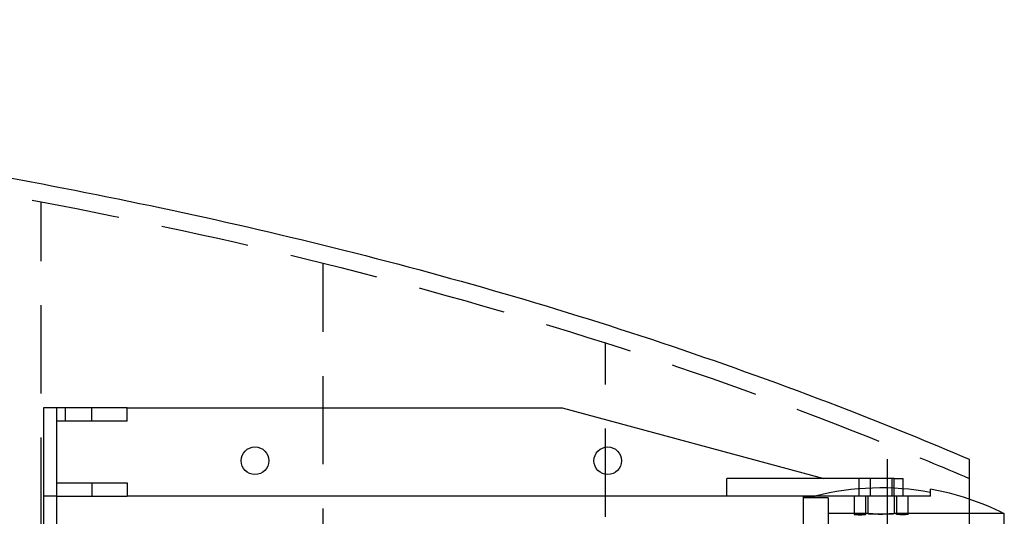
# Model space of a CAD drawing. Extents: x -156 to 25, y 5 to 135.
# Tile 10 of 14: x -3.18 to 10.78, y 38.64 to 45.68. Entities that reach past the tile are written whole.
import ezdxf

# ---------------------------------------------------------------- set-up
doc = ezdxf.new("R2010")
doc.units = 0
doc.header["$LTSCALE"] = 5
doc.header["$MEASUREMENT"] = 0
doc.linetypes.add('HIDDEN', pattern=[0.375, 0.25, -0.125])
doc.linetypes.add('SLDHIDDEN0', pattern=[1.905, 1.27, -0.635])
doc.layers.add('HULL', color=7, linetype='CONTINUOUS')
doc.layers.add('TAIL', color=140, linetype='CONTINUOUS')

msp = doc.modelspace()

# ---------------------------------------------------------------- linework, layer by layer
at = {"layer": 'HULL', "color": 1, "linetype": 'HIDDEN'}
for p, q in [((-2.873, 27.256), (-2.873, 43.096)), ((1.127, 28.126), (1.127, 42.226)), ((5.127, 29.256), (5.127, 41.096)), ((9.127, 30.696), (9.127, 39.656))]:
    msp.add_line(p, q, dxfattribs=at)
at = {"layer": 'HULL'}
msp.add_line((10.284, 39.447), (10.284, 30.904), dxfattribs=at)
msp.add_open_spline([(-32.873, 45.676), (-32.556, 45.673), (-32.238, 45.669), (-29.75, 45.638), (-27.579, 45.596), (-23.238, 45.443), (-21.069, 45.337), (-16.734, 45.066), (-14.567, 44.895), (-10.244, 44.461), (-8.084, 44.211), (-4.287, 43.624), (-2.647, 43.325), (0.615, 42.627), (2.235, 42.223), (5.438, 41.283), (7.021, 40.745), (9.15, 39.919), (9.719, 39.688), (10.284, 39.447)], degree=3, knots=[73.975573, 73.975573, 73.975573, 73.975573, 74.928398, 74.928398, 81.436157, 81.436157, 87.943917, 87.943917, 94.451676, 94.451676, 100.959435, 100.959435, 105.945501, 105.945501, 110.931566, 110.931566, 115.917632, 115.917632, 117.752109, 117.752109, 117.752109, 117.752109], dxfattribs=at)
at = {"layer": 'HULL', "linetype": 'HIDDEN'}
msp.add_open_spline([(-32.873, 45.426), (-30.873, 45.405), (-26.871, 45.342), (-20.869, 45.09), (-15.534, 44.738), (-10.868, 44.281), (-6.861, 43.795), (-2.855, 43.124), (1.157, 42.263), (5.172, 41.134), (8.205, 40.042), (9.9, 39.34), (10.284, 39.176)], degree=3, knots=[73.978188, 73.978188, 73.978188, 73.978188, 79.979196, 85.984402, 91.998394, 96.017362, 100.048491, 104.104215, 108.197734, 112.354283, 116.605589, 117.858875, 117.858875, 117.858875, 117.858875], dxfattribs=at)
at = {"layer": 'TAIL', "linetype": 'CONTINUOUS'}
for p, q in [((-2.84, 40.176), (-2.84, 36.299)), ((-2.652, 40.176), (-2.84, 40.176)), ((-2.652, 40.176), (-2.652, 36.299)), ((-2.152, 40.176), (-2.652, 40.176)), ((-2.152, 39.988), (-2.152, 40.176)), ((-1.652, 40.176), (-2.152, 40.176)), ((-1.652, 40.176), (4.516, 40.176)), ((-1.652, 39.988), (-1.652, 40.176)), ((4.516, 40.176), (8.223, 39.176)), ((-2.152, 39.988), (-2.652, 39.988)), ((-1.652, 39.988), (-2.152, 39.988)), ((-2.652, 39.114), (-2.152, 39.114)), ((-2.152, 39.114), (-2.152, 38.926)), ((-2.152, 39.114), (-1.652, 39.114)), ((-1.652, 39.114), (-1.652, 38.926)), ((8.723, 39.176), (6.848, 39.176)), ((6.848, 38.926), (6.848, 39.176)), ((8.723, 39.028), (8.723, 39.176)), ((9.223, 39.176), (8.723, 39.176)), ((9.223, 39.176), (9.348, 39.176)), ((9.223, 39.036), (9.223, 39.176)), ((9.348, 39.028), (9.348, 39.176)), ((9.736, 38.977), (9.736, 39.024)), ((-2.652, 38.926), (-2.152, 38.926)), ((-2.152, 38.926), (-1.652, 38.926)), ((6.848, 38.926), (-1.652, 38.926)), ((7.942, 38.926), (6.848, 38.926)), ((7.936, 31.426), (7.936, 38.926)), ((7.942, 38.926), (8.1, 38.926)), ((10.782, 31.676), (10.782, 38.676))]:
    msp.add_line(p, q, dxfattribs=at)
at = {"layer": 'TAIL', "linetype": 'SLDHIDDEN0'}
for p, q in [((-2.524, 39.988), (-2.524, 40.176)), ((8.88, 39.176), (8.88, 38.926)), ((9.192, 38.926), (9.192, 39.176)), ((9.223, 38.926), (9.223, 39.176)), ((8.723, 38.926), (8.723, 39.028)), ((9.223, 38.926), (9.223, 39.036)), ((9.348, 38.926), (9.348, 39.028)), ((9.736, 38.926), (9.736, 38.977)), ((-2.652, 38.926), (-2.84, 38.926)), ((7.936, 38.926), (7.942, 38.926)), ((8.286, 38.901), (7.936, 38.901)), ((8.1, 38.926), (7.942, 38.926)), ((9.736, 38.926), (8.1, 38.926)), ((8.286, 38.901), (8.286, 31.451)), ((8.654, 38.926), (8.654, 38.667)), ((8.818, 38.667), (8.818, 38.926)), ((8.847, 38.926), (8.847, 38.676)), ((9.224, 38.676), (9.224, 38.926)), ((9.254, 38.926), (9.254, 38.667)), ((9.418, 38.667), (9.418, 38.926)), ((8.847, 38.676), (8.286, 38.676)), ((10.782, 38.676), (9.222, 38.676))]:
    msp.add_line(p, q, dxfattribs=at)
at = {"layer": 'TAIL', "linetype": 'SLDHIDDEN0', "flags": 128}
for points in [[(8.818, 38.667), (8.813, 38.669), (8.8, 38.67), (8.779, 38.671), (8.754, 38.672), (8.726, 38.672), (8.7, 38.671), (8.678, 38.671), (8.662, 38.669), (8.654, 38.668), (8.656, 38.666), (8.667, 38.664), (8.685, 38.662), (8.71, 38.661), (8.737, 38.66), (8.764, 38.661), (8.788, 38.662), (8.806, 38.664), (8.816, 38.666), (8.818, 38.667)], [(8.847, 38.676), (8.858, 38.675), (8.889, 38.674), (8.936, 38.672), (8.994, 38.671), (9.058, 38.671), (9.118, 38.672), (9.17, 38.673), (9.206, 38.675), (9.223, 38.676), (9.219, 38.676), (9.195, 38.674), (9.152, 38.673), (9.097, 38.671), (9.034, 38.671), (8.972, 38.671), (8.917, 38.673), (8.875, 38.675), (8.852, 38.676), (8.847, 38.676)], [(9.418, 38.667), (9.413, 38.665), (9.4, 38.663), (9.379, 38.661), (9.354, 38.66), (9.326, 38.66), (9.3, 38.661), (9.278, 38.662), (9.262, 38.664), (9.254, 38.666), (9.255, 38.667)]]:
    msp.add_lwpolyline(points, dxfattribs=at)
at = {"layer": 'TAIL', "linetype": 'CONTINUOUS'}
for centre in [(0.16, 39.426), (5.16, 39.426)]:
    msp.add_circle(centre, 0.195, dxfattribs=at)
for radius, start, end in [(3.865, 79.5656, 104.0161), (3.911, 63.4864, 79.6905)]:
    msp.add_arc((9.036, 35.176), radius, start, end, dxfattribs=at)

doc.saveas('drawing.dxf')
